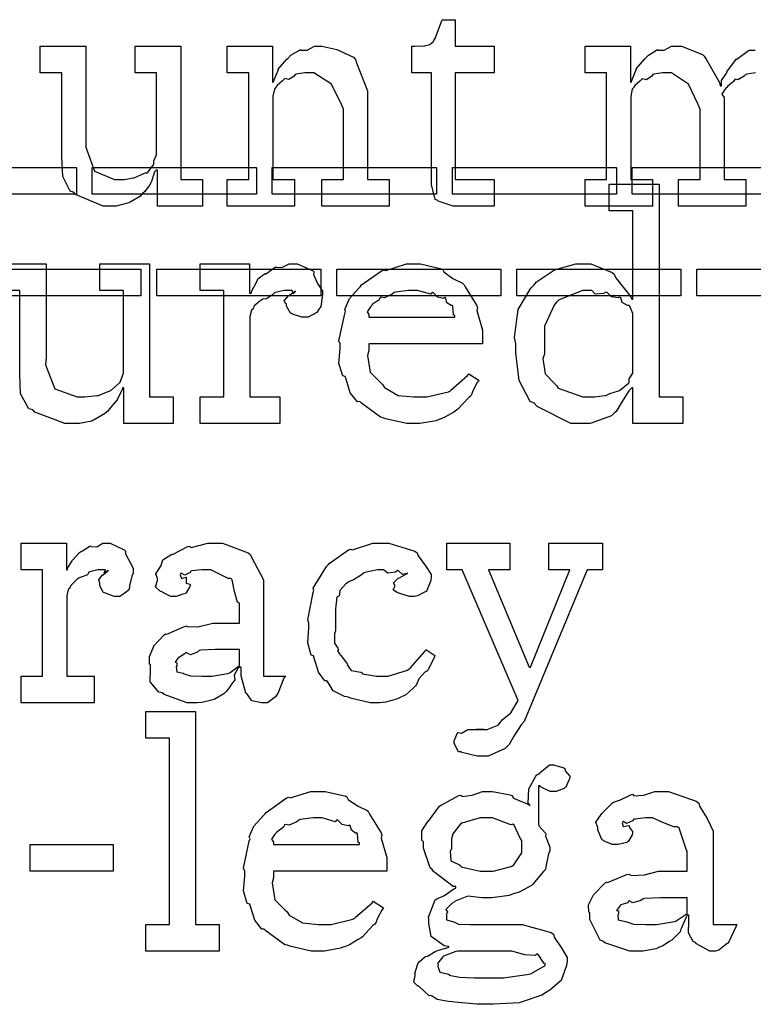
# Model space of a CAD drawing. Extents: x 0 to 8.5, y 0 to 11.
# Tile 27 of 256: x 4.412 to 4.795, y 1.115 to 1.629. Entities that reach past the tile are written whole.
import ezdxf

# ---------------------------------------------------------------- set-up
doc = ezdxf.new("R2010")
doc.units = 0
doc.layers.get('0').update_dxf_attribs({"linetype": 'CONTINUOUS'})

msp = doc.modelspace()

# ---------------------------------------------------------------- linework, layer by layer
at = {"color": 0}
for points in [[(4.64068, 1.53147), (4.63792, 1.53147), (4.6301, 1.53401), (4.62961, 1.5345), (4.62858, 1.53483), (4.62657, 1.54275), (4.62657, 1.54536), (4.62657, 1.60092), (4.61638, 1.60092), (4.61638, 1.61481), (4.61789, 1.61481), (4.61789, 1.61481), (4.62256, 1.61501), (4.62289, 1.61501), (4.62289, 1.61501), (4.62571, 1.61583), (4.62592, 1.61589), (4.62592, 1.61594), (4.62756, 1.61729), (4.62765, 1.6174), (4.62765, 1.6174), (4.62864, 1.61919), (4.62875, 1.61936), (4.63222, 1.62869), (4.63894, 1.62869), (4.63894, 1.61481), (4.65935, 1.61481), (4.65935, 1.60092), (4.63894, 1.60092), (4.63894, 1.54536), (4.65935, 1.54536), (4.65935, 1.53147), (4.65847, 1.53147), (4.65653, 1.53147), (4.65587, 1.53147), (4.65474, 1.53147), (4.65213, 1.53147), (4.65132, 1.53147), (4.65001, 1.53147), (4.64708, 1.53147), (4.64611, 1.53147), (4.64475, 1.53147), (4.64165, 1.53147), (4.64068, 1.53147)], [(4.46029, 1.53147), (4.45514, 1.53147), (4.44069, 1.53743), (4.43967, 1.53862), (4.43799, 1.53928), (4.43408, 1.54693), (4.4336, 1.55735), (4.4336, 1.56076), (4.4336, 1.60092), (4.42231, 1.60092), (4.42231, 1.61481), (4.44618, 1.61481), (4.44618, 1.56619), (4.44613, 1.56218), (4.45068, 1.54969), (4.4611, 1.54536), (4.46463, 1.54536), (4.46631, 1.54536), (4.47081, 1.54611), (4.47136, 1.54622), (4.47136, 1.54622), (4.47678, 1.54856), (4.47721, 1.54883), (4.47831, 1.54883), (4.48128, 1.55274), (4.48156, 1.55317), (4.48156, 1.55317), (4.48167, 1.55501), (4.48307, 1.55821), (4.48307, 1.55925), (4.48307, 1.60092), (4.47179, 1.60092), (4.47179, 1.61481), (4.49567, 1.61481), (4.49567, 1.54536), (4.50694, 1.54536), (4.50694, 1.53147), (4.48351, 1.53147), (4.48351, 1.55013), (4.48286, 1.55013), (4.48188, 1.54926), (4.48036, 1.54422), (4.48004, 1.54362), (4.47933, 1.54243), (4.477, 1.53896), (4.47564, 1.53797), (4.47526, 1.53754), (4.47461, 1.53663), (4.46918, 1.53353), (4.46853, 1.53321), (4.46712, 1.53276), (4.46197, 1.53147), (4.46029, 1.53147)], [(4.51986, 1.54536), (4.53114, 1.54536), (4.53114, 1.60092), (4.51986, 1.60092), (4.51986, 1.61481), (4.54351, 1.61481), (4.54351, 1.59614), (4.54394, 1.59614), (4.54394, 1.59614), (4.54644, 1.60189), (4.54676, 1.60243), (4.5465, 1.60292), (4.55106, 1.60807), (4.55154, 1.60851), (4.55154, 1.60851), (4.55317, 1.61014), (4.55761, 1.61279), (4.55826, 1.61307), (4.55838, 1.61274), (4.56174, 1.61285), (4.56549, 1.61481), (4.56674, 1.61481), (4.56933, 1.61481), (4.57721, 1.61307), (4.58589, 1.60906), (4.58692, 1.60786), (4.58751, 1.60612), (4.59321, 1.59164), (4.59321, 1.58681), (4.59321, 1.54536), (4.60449, 1.54536), (4.60449, 1.53147), (4.56933, 1.53147), (4.56933, 1.54536), (4.58062, 1.54536), (4.58062, 1.58203), (4.57954, 1.58447), (4.57438, 1.59511), (4.56521, 1.60092), (4.56218, 1.60092), (4.56049, 1.60092), (4.55599, 1.60021), (4.55544, 1.60004), (4.55496, 1.59924), (4.55214, 1.5975), (4.54997, 1.59793), (4.54958, 1.59765), (4.54872, 1.59685), (4.54596, 1.5944), (4.54542, 1.59358), (4.54525, 1.59332), (4.54454, 1.59239), (4.54372, 1.58886), (4.54372, 1.58768), (4.54372, 1.54536), (4.55501, 1.54536), (4.55501, 1.53147), (4.51986, 1.53147), (4.51986, 1.54536)], [(4.35547, 1.55149), (4.44119, 1.55149), (4.44119, 1.5376), (4.35547, 1.5376), (4.35547, 1.55149)], [(4.44949, 1.55149), (4.53521, 1.55149), (4.53521, 1.5376), (4.44949, 1.5376), (4.44949, 1.55149)], [(4.54346, 1.55149), (4.62918, 1.55149), (4.62918, 1.5376), (4.54346, 1.5376), (4.54346, 1.55149)], [(4.63747, 1.55149), (4.72319, 1.55149), (4.72319, 1.5376), (4.63747, 1.5376), (4.63747, 1.55149)], [(4.73144, 1.55149), (4.81717, 1.55149), (4.81717, 1.5376), (4.73144, 1.5376), (4.73144, 1.55149)], [(4.70574, 1.41792), (4.69933, 1.41792), (4.68175, 1.42681), (4.68012, 1.42854), (4.67817, 1.42947), (4.67242, 1.44043), (4.67057, 1.45481), (4.67057, 1.45958), (4.66986, 1.46294), (4.67188, 1.47738), (4.6785, 1.48867), (4.68012, 1.4904), (4.68143, 1.49197), (4.69086, 1.49815), (4.70199, 1.50125), (4.70574, 1.50125), (4.70979, 1.50125), (4.72097, 1.49675), (4.722, 1.49582), (4.72271, 1.49425), (4.73063, 1.4841), (4.73112, 1.48281), (4.73178, 1.48281), (4.73178, 1.52903), (4.7194, 1.52903), (4.7194, 1.54292), (4.74544, 1.54292), (4.74544, 1.43181), (4.75782, 1.43181), (4.75782, 1.41792), (4.73178, 1.41792), (4.73178, 1.43658), (4.73112, 1.43658), (4.72954, 1.43494), (4.72575, 1.42887), (4.72304, 1.42432), (4.722, 1.42333), (4.72065, 1.42199), (4.70942, 1.41792), (4.70574, 1.41792)], [(4.50575, 1.43181), (4.51812, 1.43181), (4.51812, 1.48736), (4.50575, 1.48736), (4.50575, 1.50125), (4.53157, 1.50125), (4.53157, 1.48606), (4.53244, 1.48606), (4.53244, 1.48606), (4.53276, 1.48725), (4.53494, 1.49104), (4.53526, 1.49149), (4.53526, 1.49149), (4.53597, 1.49349), (4.53917, 1.49593), (4.53961, 1.49625), (4.53988, 1.49599), (4.54492, 1.49951), (4.54546, 1.49972), (4.54546, 1.49963), (4.54839, 1.49935), (4.55219, 1.50125), (4.5535, 1.50125), (4.55643, 1.50125), (4.56446, 1.49783), (4.56521, 1.49713), (4.56494, 1.49576), (4.56706, 1.4911), (4.56976, 1.48703), (4.56976, 1.48562), (4.56956, 1.484), (4.56874, 1.47906), (4.5676, 1.47726), (4.56717, 1.47672), (4.56674, 1.47592), (4.56218, 1.47347), (4.56065, 1.47347), (4.55886, 1.47347), (4.55393, 1.4751), (4.5535, 1.47542), (4.553, 1.47558), (4.55089, 1.47922), (4.55089, 1.48042), (4.55062, 1.48042), (4.54975, 1.48204), (4.55197, 1.48454), (4.55219, 1.48475), (4.55214, 1.48475), (4.55208, 1.48475), (4.55512, 1.48688), (4.55544, 1.48693), (4.55544, 1.48714), (4.55533, 1.48676), (4.55436, 1.48562), (4.55388, 1.48736), (4.55371, 1.48736), (4.55311, 1.48736), (4.55176, 1.48736), (4.55132, 1.48736), (4.54958, 1.48736), (4.54492, 1.48628), (4.54438, 1.48606), (4.54362, 1.48514), (4.54036, 1.48296), (4.53847, 1.48292), (4.53808, 1.48258), (4.537, 1.48182), (4.5339, 1.47928), (4.53369, 1.47814), (4.53353, 1.47781), (4.53261, 1.47711), (4.53179, 1.47374), (4.53179, 1.4726), (4.53179, 1.43181), (4.54742, 1.43181), (4.54742, 1.41792), (4.50575, 1.41792), (4.50575, 1.43181)], [(4.61778, 1.41792), (4.61367, 1.41792), (4.60249, 1.42046), (4.60129, 1.42096), (4.59988, 1.42122), (4.58996, 1.42854), (4.58914, 1.42942), (4.58794, 1.42936), (4.58421, 1.43397), (4.58197, 1.44119), (4.58154, 1.44243), (4.58029, 1.44282), (4.57829, 1.44933), (4.57894, 1.45703), (4.57894, 1.45958), (4.57829, 1.46115), (4.58128, 1.47526), (4.58176, 1.47651), (4.58132, 1.47754), (4.58376, 1.48318), (4.58871, 1.48867), (4.58957, 1.48953), (4.59006, 1.49029), (4.60053, 1.49772), (4.60172, 1.49821), (4.60271, 1.49783), (4.6135, 1.50125), (4.61714, 1.50125), (4.62093, 1.50125), (4.63118, 1.49892), (4.63232, 1.49843), (4.63297, 1.49707), (4.63781, 1.49365), (4.64285, 1.49126), (4.64361, 1.4904), (4.6441, 1.48931), (4.65012, 1.47965), (4.65056, 1.47846), (4.65018, 1.47689), (4.65315, 1.46669), (4.65315, 1.46326), (4.65315, 1.45958), (4.59392, 1.45958), (4.59392, 1.45611), (4.59321, 1.4535), (4.59457, 1.44472), (4.59988, 1.4394), (4.60107, 1.43832), (4.60211, 1.43668), (4.6091, 1.43261), (4.61724, 1.43181), (4.61996, 1.43181), (4.62408, 1.43181), (4.63542, 1.43451), (4.63644, 1.43506), (4.63667, 1.43539), (4.6454, 1.44308), (4.646, 1.44396), (4.65142, 1.44049), (4.65044, 1.43929), (4.64817, 1.43511), (4.64729, 1.43267), (4.64686, 1.43201), (4.64589, 1.43132), (4.6404, 1.4254), (4.63971, 1.42486), (4.63818, 1.42393), (4.63363, 1.42122), (4.63103, 1.42019), (4.63015, 1.41986), (4.62896, 1.41938), (4.62056, 1.41792), (4.61778, 1.41792)], [(4.38911, 1.49849), (4.47483, 1.49849), (4.47483, 1.4846), (4.38911, 1.4846), (4.38911, 1.49849)], [(4.48313, 1.49849), (4.56885, 1.49849), (4.56885, 1.4846), (4.48313, 1.4846), (4.48313, 1.49849)], [(4.57715, 1.49849), (4.66287, 1.49849), (4.66287, 1.4846), (4.57715, 1.4846), (4.57715, 1.49849)], [(4.67111, 1.49849), (4.75683, 1.49849), (4.75683, 1.4846), (4.67111, 1.4846), (4.67111, 1.49849)], [(4.76514, 1.49849), (4.85086, 1.49849), (4.85086, 1.4846), (4.76514, 1.4846), (4.76514, 1.49849)], [(4.59392, 1.47347), (4.63883, 1.47347), (4.63883, 1.47433), (4.63807, 1.47461), (4.63775, 1.47917), (4.63753, 1.47954), (4.63683, 1.47949), (4.63465, 1.48101), (4.63406, 1.4834), (4.63363, 1.48367), (4.63292, 1.48329), (4.62978, 1.48394), (4.62756, 1.48617), (4.6269, 1.48628), (4.62619, 1.4854), (4.61936, 1.48736), (4.61714, 1.48736), (4.61464, 1.48736), (4.60786, 1.48649), (4.60715, 1.48628), (4.60607, 1.4854), (4.60211, 1.48361), (4.60021, 1.48394), (4.59978, 1.48367), (4.59924, 1.48253), (4.59565, 1.47999), (4.59543, 1.47954), (4.59467, 1.47894), (4.59299, 1.47629), (4.59392, 1.47483), (4.59392, 1.47433), (4.59392, 1.47347)], [(4.70985, 1.43181), (4.71181, 1.43181), (4.71701, 1.43257), (4.71767, 1.43267), (4.71767, 1.43267), (4.71978, 1.43365), (4.72428, 1.435), (4.72483, 1.43528), (4.72483, 1.43528), (4.72949, 1.43901), (4.72982, 1.4394), (4.72982, 1.4394), (4.72976, 1.44125), (4.73178, 1.44428), (4.73178, 1.44526), (4.73178, 1.4739), (4.73178, 1.47532), (4.73014, 1.47917), (4.72982, 1.47954), (4.72894, 1.47949), (4.72618, 1.48118), (4.72537, 1.48361), (4.72483, 1.48389), (4.72401, 1.48351), (4.7206, 1.4841), (4.71832, 1.48639), (4.71767, 1.48649), (4.71647, 1.48589), (4.71203, 1.48551), (4.71039, 1.48736), (4.70985, 1.48736), (4.70535, 1.48736), (4.69293, 1.48232), (4.69185, 1.48128), (4.69065, 1.47965), (4.68554, 1.46869), (4.68554, 1.465), (4.68554, 1.45415), (4.68479, 1.45188), (4.68593, 1.4439), (4.69075, 1.43892), (4.69185, 1.43788), (4.69276, 1.43636), (4.70557, 1.43181), (4.70985, 1.43181)], [(4.41228, 1.28608), (4.42356, 1.28608), (4.42356, 1.34163), (4.41228, 1.34163), (4.41228, 1.35552), (4.43593, 1.35552), (4.43593, 1.34163), (4.43658, 1.34163), (4.43642, 1.34207), (4.43892, 1.34625), (4.43918, 1.34663), (4.43918, 1.34663), (4.44287, 1.35064), (4.44331, 1.35097), (4.44331, 1.35097), (4.44444, 1.35162), (4.44819, 1.354), (4.44874, 1.35422), (4.44883, 1.35384), (4.45188, 1.35362), (4.45503, 1.35552), (4.45611, 1.35552), (4.45876, 1.35552), (4.4661, 1.35211), (4.46674, 1.3514), (4.46685, 1.34993), (4.47086, 1.34245), (4.47086, 1.3399), (4.47017, 1.33838), (4.46892, 1.33333), (4.46875, 1.33143), (4.46847, 1.331), (4.46739, 1.33019), (4.46382, 1.32775), (4.46262, 1.32775), (4.46094, 1.32775), (4.45632, 1.32937), (4.45589, 1.3297), (4.45514, 1.32981), (4.4535, 1.3335), (4.4535, 1.33469), (4.4534, 1.33469), (4.4529, 1.33632), (4.45458, 1.33881), (4.45481, 1.33903), (4.45481, 1.33903), (4.45514, 1.33903), (4.45751, 1.34115), (4.45785, 1.3412), (4.45785, 1.34142), (4.45736, 1.34098), (4.45568, 1.3399), (4.45632, 1.34163), (4.45632, 1.34163), (4.45574, 1.34163), (4.45437, 1.34163), (4.45394, 1.34163), (4.45236, 1.34163), (4.44819, 1.34055), (4.44764, 1.34033), (4.447, 1.33908), (4.44222, 1.33724), (4.44179, 1.33686), (4.44092, 1.3361), (4.43837, 1.33355), (4.43782, 1.33247), (4.43767, 1.33209), (4.43696, 1.33133), (4.43614, 1.32802), (4.43614, 1.32688), (4.43614, 1.28608), (4.45047, 1.28608), (4.45047, 1.27219), (4.41228, 1.27219), (4.41228, 1.28608)], [(4.50336, 1.27219), (4.49903, 1.27219), (4.48703, 1.27653), (4.486, 1.2774), (4.48421, 1.27778), (4.47971, 1.28315), (4.47993, 1.28993), (4.47993, 1.29216), (4.47939, 1.29248), (4.47939, 1.29633), (4.48133, 1.30084), (4.48167, 1.30149), (4.48144, 1.30176), (4.48703, 1.30778), (4.48774, 1.30821), (4.48833, 1.308), (4.49767, 1.31212), (4.49881, 1.31234), (4.49881, 1.31212), (4.50461, 1.31196), (4.51243, 1.31386), (4.51508, 1.31386), (4.52636, 1.31386), (4.52636, 1.32427), (4.52533, 1.32482), (4.52365, 1.3304), (4.52257, 1.33637), (4.52181, 1.33708), (4.5204, 1.33708), (4.51133, 1.34163), (4.50836, 1.34163), (4.50651, 1.34163), (4.50151, 1.34109), (4.50097, 1.34098), (4.50054, 1.34028), (4.49783, 1.33881), (4.49588, 1.33984), (4.49556, 1.33968), (4.49556, 1.33946), (4.49533, 1.33908), (4.49604, 1.33718), (4.49854, 1.33773), (4.49881, 1.33751), (4.49843, 1.33708), (4.49854, 1.33474), (4.50054, 1.33409), (4.50054, 1.33382), (4.50049, 1.33284), (4.49854, 1.32959), (4.49815, 1.32926), (4.49675, 1.32888), (4.49322, 1.32775), (4.49208, 1.32775), (4.49056, 1.32775), (4.48639, 1.32975), (4.486, 1.33013), (4.48503, 1.33024), (4.48247, 1.33279), (4.48361, 1.33605), (4.48361, 1.33708), (4.48346, 1.33708), (4.48264, 1.33952), (4.48525, 1.34348), (4.48557, 1.34402), (4.48546, 1.34408), (4.48628, 1.34684), (4.49056, 1.34945), (4.49121, 1.34988), (4.49138, 1.34966), (4.4994, 1.35379), (4.50032, 1.354), (4.50119, 1.35324), (4.50982, 1.35552), (4.51269, 1.35552), (4.51753, 1.35552), (4.53082, 1.35048), (4.53201, 1.34945), (4.53282, 1.34782), (4.53896, 1.33637), (4.53896, 1.33252), (4.53896, 1.28608), (4.55046, 1.28608), (4.54943, 1.28516), (4.54633, 1.27702), (4.5459, 1.27631), (4.54508, 1.27528), (4.54096, 1.27219), (4.53961, 1.27219), (4.53787, 1.27219), (4.53271, 1.27333), (4.53082, 1.27599), (4.53028, 1.27675), (4.52957, 1.27718), (4.52724, 1.2863), (4.52724, 1.28933), (4.52724, 1.29085), (4.52636, 1.29085), (4.52539, 1.29009), (4.52354, 1.28662), (4.52382, 1.28429), (4.52354, 1.28369), (4.52274, 1.28261), (4.52029, 1.27919), (4.51932, 1.27816), (4.51899, 1.27783), (4.51812, 1.27696), (4.51313, 1.27403), (4.51247, 1.27371), (4.51101, 1.27338), (4.50667, 1.27241), (4.50418, 1.27219), (4.50336, 1.27219)], [(4.59842, 1.27219), (4.59462, 1.27219), (4.58431, 1.27474), (4.58322, 1.27523), (4.58117, 1.27544), (4.57531, 1.27848), (4.57269, 1.28282), (4.57194, 1.28369), (4.57096, 1.28364), (4.5676, 1.28825), (4.56538, 1.29546), (4.565, 1.29671), (4.56381, 1.29715), (4.56201, 1.3036), (4.56261, 1.31131), (4.56261, 1.31386), (4.56201, 1.31548), (4.56478, 1.32975), (4.56521, 1.331), (4.56483, 1.33203), (4.57178, 1.34337), (4.5726, 1.34424), (4.57314, 1.34494), (4.58317, 1.35205), (4.58431, 1.35248), (4.58539, 1.35211), (4.59597, 1.35552), (4.5995, 1.35552), (4.60439, 1.35552), (4.61783, 1.3514), (4.61903, 1.35053), (4.61957, 1.34896), (4.62354, 1.34375), (4.62642, 1.33925), (4.62642, 1.33773), (4.62631, 1.3361), (4.62424, 1.33078), (4.62381, 1.33035), (4.62261, 1.32986), (4.61925, 1.32807), (4.61746, 1.32775), (4.61686, 1.32775), (4.61507, 1.32775), (4.61008, 1.32921), (4.60969, 1.32948), (4.60883, 1.32959), (4.6065, 1.33116), (4.60753, 1.33301), (4.60753, 1.3336), (4.60736, 1.3336), (4.60667, 1.33491), (4.60894, 1.33708), (4.60926, 1.33729), (4.60926, 1.33729), (4.60981, 1.33746), (4.6135, 1.33957), (4.61404, 1.33968), (4.61404, 1.34012), (4.61372, 1.33968), (4.61139, 1.33919), (4.60938, 1.34115), (4.60883, 1.3412), (4.60786, 1.34049), (4.60385, 1.33984), (4.60157, 1.34163), (4.60081, 1.34163), (4.59836, 1.34163), (4.59179, 1.34022), (4.59104, 1.3399), (4.5899, 1.33887), (4.58583, 1.33632), (4.58371, 1.33561), (4.58322, 1.33512), (4.58192, 1.33431), (4.57872, 1.33089), (4.5785, 1.32861), (4.57824, 1.32796), (4.57721, 1.32731), (4.5765, 1.32129), (4.5765, 1.31928), (4.5765, 1.30973), (4.57601, 1.30827), (4.57596, 1.30339), (4.57775, 1.30073), (4.57801, 1.29997), (4.57758, 1.29926), (4.58225, 1.29313), (4.58279, 1.29259), (4.58251, 1.2921), (4.58464, 1.28906), (4.58963, 1.28814), (4.59039, 1.28782), (4.5905, 1.28738), (4.59787, 1.28608), (4.60037, 1.28608), (4.604, 1.28608), (4.61404, 1.28933), (4.6149, 1.28998), (4.6155, 1.29031), (4.62304, 1.29899), (4.62358, 1.29997), (4.62836, 1.29693), (4.62788, 1.29536), (4.62489, 1.28955), (4.62446, 1.2889), (4.62315, 1.28819), (4.6199, 1.28478), (4.61876, 1.28179), (4.61817, 1.28109), (4.61708, 1.27984), (4.61322, 1.27642), (4.61029, 1.27501), (4.60949, 1.27458), (4.60775, 1.27403), (4.60265, 1.27252), (4.59944, 1.27219), (4.59842, 1.27219)], [(4.65332, 1.24441), (4.65044, 1.24441), (4.64242, 1.24626), (4.64182, 1.24658), (4.64074, 1.24674), (4.63835, 1.25103), (4.63835, 1.25244), (4.63835, 1.25244), (4.64014, 1.25651), (4.64051, 1.25678), (4.64051, 1.25678), (4.64231, 1.2564), (4.64551, 1.2583), (4.6466, 1.2583), (4.6466, 1.2583), (4.65067, 1.2583), (4.65201, 1.2583), (4.6525, 1.2583), (4.65397, 1.2583), (4.65397, 1.2583), (4.65365, 1.2583), (4.65289, 1.2583), (4.65267, 1.2583), (4.65196, 1.2583), (4.65033, 1.2583), (4.64985, 1.2583), (4.65082, 1.2583), (4.653, 1.2583), (4.65375, 1.2583), (4.65571, 1.2583), (4.66092, 1.26031), (4.66157, 1.26069), (4.66157, 1.26069), (4.66357, 1.26329), (4.66797, 1.26704), (4.66851, 1.26785), (4.67176, 1.27349), (4.64268, 1.34163), (4.63465, 1.34163), (4.63465, 1.35552), (4.66743, 1.35552), (4.66743, 1.34163), (4.65636, 1.34163), (4.67763, 1.29085), (4.67828, 1.29085), (4.69889, 1.34163), (4.68782, 1.34163), (4.68782, 1.35552), (4.71582, 1.35552), (4.71582, 1.34163), (4.70779, 1.34163), (4.67503, 1.26242), (4.67339, 1.2608), (4.6696, 1.25483), (4.66721, 1.25049), (4.66635, 1.24962), (4.6651, 1.24832), (4.65625, 1.24441), (4.65332, 1.24441)], [(4.50879, 1.28608), (4.51188, 1.28608), (4.52029, 1.28754), (4.52115, 1.28782), (4.52143, 1.28798), (4.52636, 1.29177), (4.52636, 1.29302), (4.52636, 1.29997), (4.51639, 1.29997), (4.51361, 1.29997), (4.50608, 1.29964), (4.50532, 1.29953), (4.50444, 1.29872), (4.50071, 1.29731), (4.49881, 1.29839), (4.49837, 1.29823), (4.4975, 1.29753), (4.49457, 1.29574), (4.49468, 1.29606), (4.49468, 1.29606), (4.49414, 1.29546), (4.49278, 1.2934), (4.4936, 1.29313), (4.4936, 1.29302), (4.4936, 1.2915), (4.49322, 1.29102), (4.4936, 1.28847), (4.49685, 1.28765), (4.4975, 1.28738), (4.4975, 1.28738), (4.50082, 1.28624), (4.50678, 1.28608), (4.50879, 1.28608)], [(4.47738, 1.15657), (4.48975, 1.15657), (4.48975, 1.2538), (4.47738, 1.2538), (4.47738, 1.26769), (4.50342, 1.26769), (4.50342, 1.15657), (4.51579, 1.15657), (4.51579, 1.14269), (4.47738, 1.14269), (4.47738, 1.15657)], [(4.65446, 1.11491), (4.65022, 1.11491), (4.63867, 1.11599), (4.63753, 1.11621), (4.63553, 1.11632), (4.62961, 1.11746), (4.62696, 1.11914), (4.62625, 1.11947), (4.62538, 1.11941), (4.62028, 1.12397), (4.61996, 1.12446), (4.61947, 1.12435), (4.61735, 1.12647), (4.618, 1.12988), (4.618, 1.13097), (4.61783, 1.13102), (4.61925, 1.13558), (4.61951, 1.13596), (4.61951, 1.13596), (4.62011, 1.13715), (4.62299, 1.13959), (4.62343, 1.13987), (4.62343, 1.13987), (4.62451, 1.13997), (4.62853, 1.14247), (4.62907, 1.14269), (4.62924, 1.1429), (4.63504, 1.14453), (4.63558, 1.14464), (4.63558, 1.14507), (4.63314, 1.14545), (4.62636, 1.15023), (4.62517, 1.15712), (4.62517, 1.1594), (4.62511, 1.16032), (4.62858, 1.16938), (4.62929, 1.17003), (4.62939, 1.16987), (4.63336, 1.17166), (4.63829, 1.17524), (4.63926, 1.17546), (4.63926, 1.17632), (4.63792, 1.17638), (4.62765, 1.18424), (4.6269, 1.18522), (4.62592, 1.1862), (4.62235, 1.1964), (4.62235, 1.19976), (4.62153, 1.20052), (4.62147, 1.20535), (4.62429, 1.20985), (4.62472, 1.21061), (4.62511, 1.21045), (4.63069, 1.21832), (4.63146, 1.21886), (4.63162, 1.21891), (4.6409, 1.2238), (4.64187, 1.22407), (4.64258, 1.22342), (4.64779, 1.22407), (4.65326, 1.22602), (4.65511, 1.22602), (4.65847, 1.22602), (4.66758, 1.22423), (4.66857, 1.22385), (4.66932, 1.22255), (4.67746, 1.21918), (4.67811, 1.21864), (4.67714, 1.21994), (4.67746, 1.22738), (4.68099, 1.23389), (4.68158, 1.2347), (4.68207, 1.23486), (4.68821, 1.23991), (4.69026, 1.23991), (4.69026, 1.23991), (4.69569, 1.23828), (4.69613, 1.23796), (4.6964, 1.23671), (4.69874, 1.23394), (4.69874, 1.23296), (4.69835, 1.23188), (4.69672, 1.2283), (4.69635, 1.22797), (4.69581, 1.22748), (4.69162, 1.22602), (4.69026, 1.22602), (4.68847, 1.22602), (4.68349, 1.22841), (4.68311, 1.22884), (4.68246, 1.22884), (4.68246, 1.20931), (4.68257, 1.20806), (4.68604, 1.20426), (4.68636, 1.20367), (4.68614, 1.20269), (4.68832, 1.19694), (4.68832, 1.19499), (4.68772, 1.19341), (4.68664, 1.18831), (4.68614, 1.18555), (4.68571, 1.18479), (4.68485, 1.18403), (4.67953, 1.17752), (4.67876, 1.17698), (4.67719, 1.17605), (4.67242, 1.17345), (4.66932, 1.17253), (4.66835, 1.1722), (4.66715, 1.17177), (4.6581, 1.17046), (4.65511, 1.17046), (4.65294, 1.17046), (4.64708, 1.17122), (4.64643, 1.17133), (4.64501, 1.17112), (4.639, 1.16867), (4.6384, 1.16829), (4.63726, 1.16743), (4.63406, 1.16439), (4.63493, 1.16325), (4.63493, 1.16287), (4.63439, 1.16222), (4.63444, 1.15907), (4.63764, 1.15815), (4.63818, 1.15788), (4.63818, 1.15788), (4.64074, 1.15674), (4.64675, 1.15657), (4.64882, 1.15657), (4.66857, 1.15657), (4.67399, 1.15657), (4.68907, 1.15245), (4.69026, 1.15158), (4.6906, 1.15001), (4.69433, 1.14448), (4.69743, 1.13927), (4.69743, 1.13748), (4.69715, 1.13509), (4.69428, 1.12728), (4.68837, 1.12223), (4.68658, 1.1212), (4.68425, 1.11963), (4.67231, 1.11572), (4.6589, 1.11491), (4.65446, 1.11491)], [(4.56793, 1.14269), (4.56381, 1.14269), (4.55263, 1.14524), (4.55143, 1.14573), (4.55003, 1.146), (4.5401, 1.15332), (4.53928, 1.15419), (4.53808, 1.15413), (4.53435, 1.15875), (4.53212, 1.16596), (4.53168, 1.16721), (4.53043, 1.16759), (4.52843, 1.1741), (4.52908, 1.1818), (4.52908, 1.18435), (4.52843, 1.18593), (4.53142, 1.20003), (4.5319, 1.20128), (4.53147, 1.20231), (4.5339, 1.20795), (4.53885, 1.21343), (4.53971, 1.2143), (4.54021, 1.21506), (4.55067, 1.22249), (4.55186, 1.22298), (4.55285, 1.2226), (4.56364, 1.22602), (4.56728, 1.22602), (4.57107, 1.22602), (4.58132, 1.22369), (4.58247, 1.2232), (4.58311, 1.22184), (4.58794, 1.21843), (4.59299, 1.21604), (4.59375, 1.21517), (4.59424, 1.21408), (4.60026, 1.20443), (4.60069, 1.20323), (4.60032, 1.20166), (4.60331, 1.19146), (4.60331, 1.18804), (4.60331, 1.18435), (4.54406, 1.18435), (4.54406, 1.18088), (4.54335, 1.17828), (4.54471, 1.16949), (4.55003, 1.16417), (4.55122, 1.16309), (4.55225, 1.16146), (4.55925, 1.15739), (4.56739, 1.15657), (4.5701, 1.15657), (4.57422, 1.15657), (4.58556, 1.15929), (4.58658, 1.15983), (4.58681, 1.16016), (4.59554, 1.16786), (4.59614, 1.16873), (4.60157, 1.16526), (4.60058, 1.16406), (4.59831, 1.15988), (4.59744, 1.15744), (4.597, 1.15679), (4.59603, 1.15609), (4.59056, 1.15017), (4.58985, 1.14963), (4.58832, 1.14871), (4.58376, 1.146), (4.58117, 1.14497), (4.58029, 1.14464), (4.5791, 1.14415), (4.57069, 1.14269), (4.56793, 1.14269)], [(4.73486, 1.14269), (4.73014, 1.14269), (4.71712, 1.14703), (4.71599, 1.14789), (4.71474, 1.14838), (4.70925, 1.15913), (4.70925, 1.16265), (4.70871, 1.16292), (4.70865, 1.16683), (4.71089, 1.17133), (4.71121, 1.17198), (4.7111, 1.17209), (4.71718, 1.17828), (4.71793, 1.17871), (4.71843, 1.17849), (4.72863, 1.18262), (4.72987, 1.18283), (4.73101, 1.18207), (4.73785, 1.18245), (4.74517, 1.18435), (4.74767, 1.18435), (4.76004, 1.18435), (4.76004, 1.19477), (4.75971, 1.19531), (4.75586, 1.20687), (4.75504, 1.20757), (4.75319, 1.20757), (4.7474, 1.20985), (4.74203, 1.21213), (4.74029, 1.21213), (4.73828, 1.21213), (4.73286, 1.21159), (4.73226, 1.21148), (4.73161, 1.21072), (4.72846, 1.20931), (4.72672, 1.21034), (4.7264, 1.21018), (4.7264, 1.20996), (4.72613, 1.20964), (4.72667, 1.20768), (4.72954, 1.20823), (4.72987, 1.20801), (4.73004, 1.20709), (4.73161, 1.20502), (4.73161, 1.20432), (4.73133, 1.20334), (4.72944, 1.20009), (4.729, 1.19976), (4.72857, 1.19938), (4.72401, 1.19824), (4.7225, 1.19824), (4.72086, 1.19824), (4.71642, 1.20025), (4.71599, 1.20063), (4.71544, 1.20085), (4.71338, 1.20589), (4.71338, 1.20757), (4.71322, 1.20757), (4.71235, 1.21002), (4.71517, 1.21398), (4.71556, 1.21452), (4.71582, 1.2149), (4.72097, 1.21994), (4.72163, 1.22038), (4.72163, 1.22032), (4.72532, 1.22168), (4.73063, 1.22428), (4.73161, 1.2245), (4.73232, 1.22374), (4.73753, 1.22412), (4.74317, 1.22602), (4.74507, 1.22602), (4.75032, 1.22602), (4.76481, 1.22098), (4.76611, 1.21994), (4.76654, 1.21832), (4.77056, 1.21181), (4.77371, 1.20524), (4.77371, 1.20302), (4.77371, 1.15657), (4.78608, 1.15657), (4.78564, 1.15565), (4.78179, 1.14752), (4.78131, 1.14681), (4.78011, 1.146), (4.77669, 1.14323), (4.7749, 1.14269), (4.77436, 1.14269), (4.77186, 1.14269), (4.76492, 1.14648), (4.76438, 1.14724), (4.76318, 1.14762), (4.76074, 1.15223), (4.7609, 1.15793), (4.7609, 1.15983), (4.7609, 1.16135), (4.76004, 1.16135), (4.7595, 1.16037), (4.75711, 1.15478), (4.75678, 1.15419), (4.75646, 1.15272), (4.7525, 1.14876), (4.75201, 1.14833), (4.75087, 1.14762), (4.74744, 1.1454), (4.74533, 1.14448), (4.74463, 1.14421), (4.74376, 1.14383), (4.73708, 1.14269), (4.73486, 1.14269)], [(4.54406, 1.19824), (4.58897, 1.19824), (4.58897, 1.19911), (4.58822, 1.19938), (4.58789, 1.20394), (4.58768, 1.20432), (4.58697, 1.20426), (4.58479, 1.20578), (4.58421, 1.20817), (4.58376, 1.20844), (4.58306, 1.20806), (4.57992, 1.20871), (4.57769, 1.21094), (4.57704, 1.21105), (4.57633, 1.21018), (4.5695, 1.21213), (4.56728, 1.21213), (4.56478, 1.21213), (4.558, 1.21126), (4.55729, 1.21105), (4.55621, 1.21018), (4.55225, 1.20839), (4.55035, 1.20871), (4.54992, 1.20844), (4.54937, 1.2073), (4.54579, 1.20475), (4.54557, 1.20432), (4.54482, 1.20372), (4.54313, 1.20106), (4.54406, 1.1996), (4.54406, 1.19911), (4.54406, 1.19824)], [(4.65533, 1.18435), (4.65875, 1.18435), (4.66824, 1.1869), (4.669, 1.18739), (4.66954, 1.18772), (4.67378, 1.19401), (4.67378, 1.19607), (4.67378, 1.20041), (4.67312, 1.20117), (4.66976, 1.20839), (4.669, 1.20888), (4.66803, 1.20855), (4.65847, 1.21213), (4.65533, 1.21213), (4.65192, 1.21213), (4.64242, 1.20942), (4.64165, 1.20888), (4.64074, 1.20763), (4.63781, 1.20394), (4.6371, 1.20133), (4.6371, 1.20041), (4.6371, 1.19607), (4.63639, 1.19482), (4.63667, 1.18973), (4.6409, 1.18793), (4.64165, 1.18739), (4.64214, 1.18663), (4.65201, 1.18435), (4.65533, 1.18435)], [(4.41704, 1.19824), (4.46044, 1.19824), (4.46044, 1.18435), (4.41704, 1.18435), (4.41704, 1.19824)], [(4.74072, 1.15657), (4.74414, 1.15657), (4.75342, 1.15804), (4.75439, 1.15831), (4.75435, 1.15848), (4.76004, 1.16227), (4.76004, 1.16352), (4.76004, 1.17046), (4.74918, 1.17046), (4.74615, 1.17046), (4.73785, 1.17014), (4.73703, 1.17003), (4.73594, 1.16916), (4.73167, 1.16781), (4.72987, 1.16889), (4.72944, 1.16873), (4.72906, 1.16791), (4.72553, 1.16677), (4.72532, 1.16656), (4.72472, 1.16596), (4.72314, 1.1639), (4.72424, 1.16363), (4.72424, 1.16352), (4.72424, 1.162), (4.72385, 1.16157), (4.72412, 1.15896), (4.72781, 1.15815), (4.72857, 1.15788), (4.72857, 1.15788), (4.73204, 1.15674), (4.73856, 1.15657), (4.74072, 1.15657)], [(4.63015, 1.13531), (4.62983, 1.13466), (4.63086, 1.13173), (4.63482, 1.13081), (4.63579, 1.13053), (4.63585, 1.1301), (4.64122, 1.12902), (4.64887, 1.1288), (4.65142, 1.1288), (4.65924, 1.1288), (4.66411, 1.1288), (4.67757, 1.13064), (4.67876, 1.13097), (4.67893, 1.13113), (4.68593, 1.13509), (4.68593, 1.13639), (4.68544, 1.13628), (4.68229, 1.1409), (4.68158, 1.14117), (4.68072, 1.14041), (4.6754, 1.14079), (4.66862, 1.14269), (4.66639, 1.14269), (4.64035, 1.14269), (4.63926, 1.14252), (4.63292, 1.13997), (4.63254, 1.13965), (4.63183, 1.13883), (4.62972, 1.13628), (4.63015, 1.13558), (4.63015, 1.13531)]]:
    msp.add_lwpolyline(points, close=True, dxfattribs=at)
for points in [[(4.79579, 1.60092), (4.79129, 1.60021), (4.79075, 1.60004), (4.78988, 1.59924), (4.78657, 1.59733), (4.78515, 1.59765), (4.78489, 1.59744), (4.78429, 1.59636), (4.78119, 1.59375), (4.78097, 1.59332), (4.78011, 1.59272), (4.77826, 1.5899), (4.77946, 1.58811), (4.77946, 1.58746), (4.77946, 1.54536), (4.79075, 1.54536), (4.79075, 1.53147), (4.75558, 1.53147), (4.75558, 1.54536), (4.76687, 1.54536), (4.76687, 1.58203), (4.76585, 1.58447), (4.76079, 1.59511), (4.75185, 1.60092), (4.74886, 1.60092), (4.74718, 1.60092), (4.74268, 1.60021), (4.74214, 1.60004), (4.74164, 1.59924), (4.73888, 1.59733), (4.73671, 1.59776), (4.73628, 1.59744), (4.7354, 1.59668), (4.73275, 1.59435), (4.73226, 1.59358), (4.73215, 1.59332), (4.73144, 1.59239), (4.73063, 1.58871), (4.73063, 1.58746), (4.73063, 1.54536), (4.74192, 1.54536), (4.74192, 1.53147), (4.70676, 1.53147), (4.70676, 1.54536), (4.70676, 1.54536), (4.71804, 1.54536), (4.71804, 1.60092), (4.70676, 1.60092), (4.70676, 1.61481), (4.73042, 1.61481), (4.73042, 1.59614), (4.73085, 1.59614), (4.73085, 1.59614), (4.73335, 1.60211), (4.73367, 1.60265), (4.7334, 1.60308), (4.73796, 1.60829), (4.73844, 1.60872), (4.73844, 1.60872), (4.73996, 1.61025), (4.74414, 1.61285), (4.74474, 1.61307), (4.74485, 1.61274), (4.74815, 1.61285), (4.7519, 1.61481), (4.75319, 1.61481), (4.75717, 1.61481), (4.76807, 1.61046), (4.76904, 1.6096), (4.77001, 1.60807), (4.77692, 1.59592), (4.77729, 1.59418), (4.77794, 1.59418), (4.77794, 1.59418), (4.77806, 1.59694), (4.78065, 1.60081), (4.78097, 1.60135), (4.78087, 1.60146), (4.78526, 1.60758), (4.78575, 1.60807), (4.78597, 1.60801), (4.79204, 1.61257), (4.79269, 1.61285), (4.79269, 1.61285), (4.79563, 1.61285)], [(4.39931, 1.50125), (4.42535, 1.50125), (4.42535, 1.45264), (4.42507, 1.44863), (4.42996, 1.43614), (4.44162, 1.43181), (4.44553, 1.43181), (4.44553, 1.43181), (4.4521, 1.43257), (4.45269, 1.43267), (4.45307, 1.43278), (4.45871, 1.435), (4.45921, 1.43528), (4.45921, 1.43528), (4.46365, 1.43918), (4.46397, 1.43961), (4.46397, 1.43961), (4.46571, 1.44417), (4.46571, 1.44569), (4.46571, 1.48736), (4.45335, 1.48736), (4.45335, 1.50125), (4.47939, 1.50125), (4.47939, 1.43181), (4.49175, 1.43181), (4.49175, 1.41792), (4.46593, 1.41792), (4.46593, 1.43658), (4.46528, 1.43658), (4.465, 1.43571), (4.46257, 1.43067), (4.46224, 1.43007), (4.46121, 1.42899), (4.45828, 1.4254), (4.45736, 1.42432), (4.45703, 1.42399), (4.45589, 1.42307), (4.45053, 1.41997), (4.44987, 1.41965), (4.44917, 1.41922), (4.44282, 1.41792), (4.44075, 1.41792), (4.44075, 1.41792), (4.43517, 1.41792), (4.41949, 1.42389), (4.4184, 1.42507), (4.41639, 1.42572), (4.41206, 1.43338), (4.41168, 1.44379), (4.41168, 1.44721), (4.41168, 1.48736), (4.39931, 1.48736)]]:
    msp.add_lwpolyline(points, dxfattribs=at)

doc.saveas('drawing.dxf')
